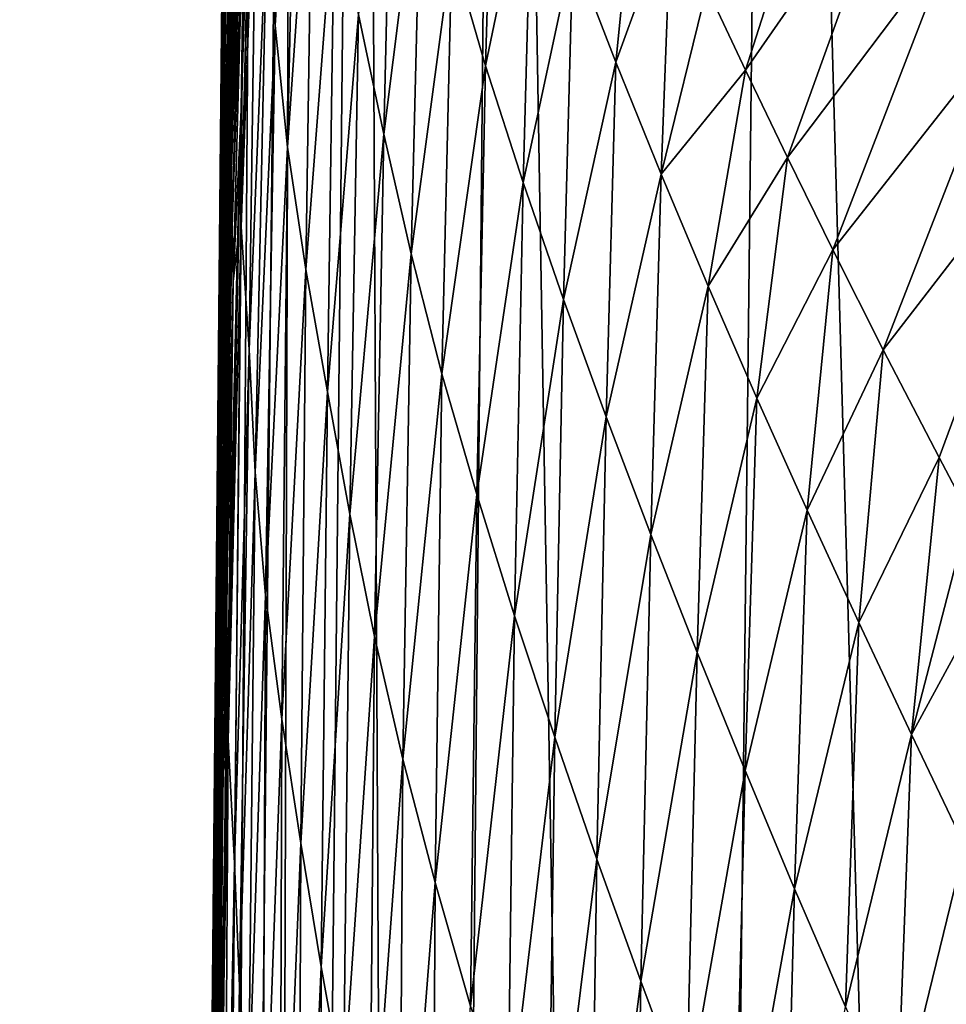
# Model space of a CAD drawing. Header units: millimetres. Extents: x -23 to 23, y 0 to 298.
# Tile 8 of 45: x -22.32 to -17.68, y 226.92 to 231.85. Entities that reach past the tile are written whole.
import ezdxf

# ---------------------------------------------------------------- set-up
doc = ezdxf.new("R2010")
doc.units = ezdxf.units.MM
doc.header["$LTSCALE"] = 105.850129
for name, color, linetype in [('11', 7, 'CONTINUOUS'), ('25', 7, 'CONTINUOUS'), ('35', 7, 'CONTINUOUS'), ('39', 7, 'CONTINUOUS'), ('40', 7, 'CONTINUOUS'), ('7', 7, 'CONTINUOUS'), ('73', 7, 'CONTINUOUS'), ('8', 7, 'CONTINUOUS')]:
    doc.layers.add(name, color=color, linetype=linetype)

msp = doc.modelspace()

# ---------------------------------------------------------------- linework, layer by layer
at = {"layer": '11', "color": 7, "linetype": 'CONTINUOUS'}
for points in [[(-17.7318, 235.6529, 163.636), (-17.2654, 235.4133, 162.9484), (-14.0878, 231.6827, 164.8526), (-17.7318, 235.6529, 163.636)], [(-15.0825, 232.2168, 165.8615), (-17.7318, 235.6529, 163.636), (-14.0878, 231.6827, 164.8526), (-15.0825, 232.2168, 165.8615)]]:
    msp.add_3dface(points, dxfattribs=at)
at = {"layer": '25', "color": 7, "linetype": 'CONTINUOUS'}
for points in [[(-21.2094, 242.0095, 0.0001), (-21.3211, 230.2094, -0.0001), (-21.4202, 219.7299, 0.0687), (-21.2094, 242.0095, 0.0001)], [(-21.4075, 221.0769, 0.1866), (-21.2094, 242.0095, 0.0001), (-21.4202, 219.7299, 0.0687), (-21.4075, 221.0769, 0.1866)], [(-21.3934, 222.5701, 0.4227), (-21.2094, 242.0095, 0.0001), (-21.4075, 221.0769, 0.1866), (-21.3934, 222.5701, 0.4227)], [(-21.3753, 224.4769, 0.8859), (-21.2094, 242.0095, 0.0001), (-21.3934, 222.5701, 0.4227), (-21.3753, 224.4769, 0.8859)], [(-21.3521, 226.9307, 1.7624), (-21.2094, 242.0095, 0.0001), (-21.3753, 224.4769, 0.8859), (-21.3521, 226.9307, 1.7624)], [(-21.3239, 229.9098, 3.3046), (-21.2094, 242.0095, 0.0001), (-21.3521, 226.9307, 1.7624), (-21.3239, 229.9098, 3.3046)], [(-21.2956, 232.9027, 5.5182), (-21.2094, 242.0095, 0.0001), (-21.3239, 229.9098, 3.3046), (-21.2956, 232.9027, 5.5182)], [(-21.433, 218.3835, 0.0029), (-21.4202, 219.7299, 0.0687), (-21.3211, 230.2094, -0.0001), (-21.433, 218.3835, 0.0029)]]:
    msp.add_3dface(points, dxfattribs=at)
at = {"layer": '35', "color": 7, "linetype": 'CONTINUOUS'}
for points in [[(-18.682, 231.5973, 25.0205), (-18.1904, 233.1329, 31.5292), (-18.8751, 232.0096, 24.771), (-18.682, 231.5973, 25.0205)], [(-17.919, 232.6953, 31.7528), (-18.1904, 233.1329, 31.5292), (-18.682, 231.5973, 25.0205), (-17.919, 232.6953, 31.7528)], [(-18.472, 231.16, 25.2797), (-17.919, 232.6953, 31.7528), (-18.682, 231.5973, 25.0205), (-18.472, 231.16, 25.2797)], [(-17.6416, 232.2588, 31.9696), (-17.919, 232.6953, 31.7528), (-18.472, 231.16, 25.2797), (-17.6416, 232.2588, 31.9696)], [(-18.2443, 230.6973, 25.5467), (-17.6416, 232.2588, 31.9696), (-18.472, 231.16, 25.2797), (-18.2443, 230.6973, 25.5467)], [(-17.3584, 231.8238, 32.1776), (-17.6416, 232.2588, 31.9696), (-18.2443, 230.6973, 25.5467), (-17.3584, 231.8238, 32.1776)], [(-17.9917, 230.1974, 25.8251), (-17.3584, 231.8238, 32.1776), (-18.2443, 230.6973, 25.5467), (-17.9917, 230.1974, 25.8251)], [(-17.0701, 231.3906, 32.3751), (-17.3584, 231.8238, 32.1776), (-17.9917, 230.1974, 25.8251), (-17.0701, 231.3906, 32.3751)], [(-17.7123, 229.6581, 26.1114), (-17.0701, 231.3906, 32.3751), (-17.9917, 230.1974, 25.8251), (-17.7123, 229.6581, 26.1114)], [(-17.5636, 229.3754, 26.255), (-17.0701, 231.3906, 32.3751), (-17.7123, 229.6581, 26.1114), (-17.5636, 229.3754, 26.255)]]:
    msp.add_3dface(points, dxfattribs=at)
at = {"layer": '39', "color": 7, "linetype": 'CONTINUOUS'}
for points in [[(-21.2176, 233.8556, 7.5394), (-21.2639, 231.9225, 5.5652), (-21.2596, 231.6584, 5.468), (-21.2176, 233.8556, 7.5394)], [(-21.2176, 233.8556, 7.5394), (-21.2596, 231.6584, 5.468), (-21.2115, 233.5731, 7.4053), (-21.2176, 233.8556, 7.5394)], [(-21.2115, 233.5731, 7.4053), (-21.2596, 231.6584, 5.468), (-21.2576, 231.3808, 5.3682), (-21.2115, 233.5731, 7.4053)], [(-21.2115, 233.5731, 7.4053), (-21.2576, 231.3808, 5.3682), (-21.2063, 233.2826, 7.2966), (-21.2115, 233.5731, 7.4053)], [(-21.2063, 233.2826, 7.2966), (-21.2576, 231.3808, 5.3682), (-21.2563, 231.0952, 5.292), (-21.2063, 233.2826, 7.2966)], [(-21.2063, 233.2826, 7.2966), (-21.2563, 231.0952, 5.292), (-21.1999, 232.9941, 7.2434), (-21.2063, 233.2826, 7.2966)], [(-21.1999, 232.9941, 7.2434), (-21.2563, 231.0952, 5.292), (-21.2538, 230.8109, 5.2674), (-21.1999, 232.9941, 7.2434)], [(-21.1999, 232.9941, 7.2434), (-21.2538, 230.8109, 5.2674), (-21.1903, 232.719, 7.2727), (-21.1999, 232.9941, 7.2434)], [(-21.1571, 233.0304, 8.0167), (-21.1903, 232.719, 7.2727), (-21.2077, 231.3993, 6.3722), (-21.1571, 233.0304, 8.0167)], [(-21.2945, 232.9432, 5.6141), (-21.3083, 231.5149, 4.436), (-21.291, 232.4934, 5.4936), (-21.2945, 232.9432, 5.6141)], [(-21.1903, 232.719, 7.2727), (-21.2538, 230.8109, 5.2674), (-21.2477, 230.5387, 5.3196), (-21.1903, 232.719, 7.2727)], [(-21.1903, 232.719, 7.2727), (-21.2477, 230.5387, 5.3196), (-21.2077, 231.3993, 6.3722), (-21.1903, 232.719, 7.2727)], [(-21.291, 232.4934, 5.4936), (-21.3083, 231.5149, 4.436), (-21.3173, 230.0006, 3.6644), (-21.291, 232.4934, 5.4936)], [(-21.291, 232.4934, 5.4936), (-21.3173, 230.0006, 3.6644), (-21.3102, 229.9037, 3.8267), (-21.291, 232.4934, 5.4936)], [(-21.2804, 232.4014, 5.6534), (-21.291, 232.4934, 5.4936), (-21.3102, 229.9037, 3.8267), (-21.2804, 232.4014, 5.6534)], [(-21.2804, 232.4014, 5.6534), (-21.3102, 229.9037, 3.8267), (-21.271, 232.172, 5.6364), (-21.2804, 232.4014, 5.6534)], [(-21.271, 232.172, 5.6364), (-21.3102, 229.9037, 3.8267), (-21.3045, 229.6791, 3.8475), (-21.271, 232.172, 5.6364)], [(-21.271, 232.172, 5.6364), (-21.3045, 229.6791, 3.8475), (-21.2639, 231.9225, 5.5652), (-21.271, 232.172, 5.6364)], [(-21.2639, 231.9225, 5.5652), (-21.3045, 229.6791, 3.8475), (-21.3007, 229.4352, 3.8187), (-21.2639, 231.9225, 5.5652)], [(-21.2639, 231.9225, 5.5652), (-21.3007, 229.4352, 3.8187), (-21.2596, 231.6584, 5.468), (-21.2639, 231.9225, 5.5652)], [(-21.2596, 231.6584, 5.468), (-21.3007, 229.4352, 3.8187), (-21.2995, 229.1779, 3.766), (-21.2596, 231.6584, 5.468)], [(-21.2596, 231.6584, 5.468), (-21.2995, 229.1779, 3.766), (-21.2576, 231.3808, 5.3682), (-21.2596, 231.6584, 5.468)], [(-21.3083, 231.5149, 4.436), (-21.3229, 229.9956, 3.3851), (-21.3173, 230.0006, 3.6644), (-21.3083, 231.5149, 4.436)], [(-21.2576, 231.3808, 5.3682), (-21.2995, 229.1779, 3.766), (-21.3001, 228.9084, 3.7107), (-21.2576, 231.3808, 5.3682)], [(-21.2576, 231.3808, 5.3682), (-21.3001, 228.9084, 3.7107), (-21.2563, 231.0952, 5.292), (-21.2576, 231.3808, 5.3682)], [(-21.2077, 231.3993, 6.3722), (-21.2477, 230.5387, 5.3196), (-21.2258, 230.7263, 5.8045), (-21.2077, 231.3993, 6.3722)], [(-21.2563, 231.0952, 5.292), (-21.3001, 228.9084, 3.7107), (-21.3013, 228.631, 3.6762), (-21.2563, 231.0952, 5.292)], [(-21.2563, 231.0952, 5.292), (-21.3013, 228.631, 3.6762), (-21.2538, 230.8109, 5.2674), (-21.2563, 231.0952, 5.292)], [(-21.2538, 230.8109, 5.2674), (-21.3013, 228.631, 3.6762), (-21.301, 228.3543, 3.6873), (-21.2538, 230.8109, 5.2674)], [(-21.2538, 230.8109, 5.2674), (-21.301, 228.3543, 3.6873), (-21.2477, 230.5387, 5.3196), (-21.2538, 230.8109, 5.2674)], [(-21.2258, 230.7263, 5.8045), (-21.2477, 230.5387, 5.3196), (-21.2696, 228.8305, 4.4809), (-21.2258, 230.7263, 5.8045)], [(-21.2477, 230.5387, 5.3196), (-21.301, 228.3543, 3.6873), (-21.2974, 228.0878, 3.7667), (-21.2477, 230.5387, 5.3196)], [(-21.2477, 230.5387, 5.3196), (-21.2974, 228.0878, 3.7667), (-21.2696, 228.8305, 4.4809), (-21.2477, 230.5387, 5.3196)], [(-21.3229, 229.9956, 3.3851), (-21.3514, 227.0038, 1.8055), (-21.3453, 227.2727, 2.2052), (-21.3229, 229.9956, 3.3851)], [(-21.3173, 230.0006, 3.6644), (-21.3229, 229.9956, 3.3851), (-21.3453, 227.2727, 2.2052), (-21.3173, 230.0006, 3.6644)], [(-21.3173, 230.0006, 3.6644), (-21.3453, 227.2727, 2.2052), (-21.3409, 227.1664, 2.3801), (-21.3173, 230.0006, 3.6644)], [(-21.3102, 229.9037, 3.8267), (-21.3173, 230.0006, 3.6644), (-21.3409, 227.1664, 2.3801), (-21.3102, 229.9037, 3.8267)], [(-21.3102, 229.9037, 3.8267), (-21.3409, 227.1664, 2.3801), (-21.3045, 229.6791, 3.8475), (-21.3102, 229.9037, 3.8267)], [(-21.3045, 229.6791, 3.8475), (-21.3409, 227.1664, 2.3801), (-21.3376, 226.9481, 2.4469), (-21.3045, 229.6791, 3.8475)], [(-21.3045, 229.6791, 3.8475), (-21.3376, 226.9481, 2.4469), (-21.3007, 229.4352, 3.8187), (-21.3045, 229.6791, 3.8475)], [(-21.3007, 229.4352, 3.8187), (-21.3376, 226.9481, 2.4469), (-21.336, 226.7117, 2.4703), (-21.3007, 229.4352, 3.8187)], [(-21.3007, 229.4352, 3.8187), (-21.336, 226.7117, 2.4703), (-21.2995, 229.1779, 3.766), (-21.3007, 229.4352, 3.8187)], [(-21.2995, 229.1779, 3.766), (-21.336, 226.7117, 2.4703), (-21.3362, 226.4638, 2.4732), (-21.2995, 229.1779, 3.766)], [(-21.2995, 229.1779, 3.766), (-21.3362, 226.4638, 2.4732), (-21.3001, 228.9084, 3.7107), (-21.2995, 229.1779, 3.766)], [(-21.3001, 228.9084, 3.7107), (-21.3362, 226.4638, 2.4732), (-21.338, 226.2051, 2.4734), (-21.3001, 228.9084, 3.7107)], [(-21.3001, 228.9084, 3.7107), (-21.338, 226.2051, 2.4734), (-21.3013, 228.631, 3.6762), (-21.3001, 228.9084, 3.7107)], [(-21.2696, 228.8305, 4.4809), (-21.2974, 228.0878, 3.7667), (-21.2829, 228.1601, 4.0973), (-21.2696, 228.8305, 4.4809)], [(-21.3013, 228.631, 3.6762), (-21.338, 226.2051, 2.4734), (-21.3399, 225.9391, 2.4903), (-21.3013, 228.631, 3.6762)], [(-21.3013, 228.631, 3.6762), (-21.3399, 225.9391, 2.4903), (-21.301, 228.3543, 3.6873), (-21.3013, 228.631, 3.6762)], [(-21.301, 228.3543, 3.6873), (-21.3399, 225.9391, 2.4903), (-21.3404, 225.6728, 2.5448), (-21.301, 228.3543, 3.6873)], [(-21.301, 228.3543, 3.6873), (-21.3404, 225.6728, 2.5448), (-21.2974, 228.0878, 3.7667), (-21.301, 228.3543, 3.6873)], [(-21.2829, 228.1601, 4.0973), (-21.2974, 228.0878, 3.7667), (-21.3197, 225.9718, 3.1062), (-21.2829, 228.1601, 4.0973)], [(-21.2974, 228.0878, 3.7667), (-21.3404, 225.6728, 2.5448), (-21.3378, 225.4147, 2.6558), (-21.2974, 228.0878, 3.7667)], [(-21.2974, 228.0878, 3.7667), (-21.3378, 225.4147, 2.6558), (-21.3197, 225.9718, 3.1062), (-21.2974, 228.0878, 3.7667)], [(-21.3514, 227.0038, 1.8055), (-21.3749, 224.5215, 0.9046), (-21.3453, 227.2727, 2.2052), (-21.3514, 227.0038, 1.8055)], [(-21.3453, 227.2727, 2.2052), (-21.3749, 224.5215, 0.9046), (-21.3742, 224.3641, 1.1468), (-21.3453, 227.2727, 2.2052)], [(-21.3453, 227.2727, 2.2052), (-21.3742, 224.3641, 1.1468), (-21.3716, 224.2449, 1.3456), (-21.3453, 227.2727, 2.2052)], [(-21.3409, 227.1664, 2.3801), (-21.3453, 227.2727, 2.2052), (-21.3716, 224.2449, 1.3456), (-21.3409, 227.1664, 2.3801)], [(-21.3409, 227.1664, 2.3801), (-21.3716, 224.2449, 1.3456), (-21.3376, 226.9481, 2.4469), (-21.3409, 227.1664, 2.3801)], [(-21.3376, 226.9481, 2.4469), (-21.3716, 224.2449, 1.3456), (-21.3697, 224.0341, 1.467), (-21.3376, 226.9481, 2.4469)], [(-21.3376, 226.9481, 2.4469), (-21.3697, 224.0341, 1.467), (-21.336, 226.7117, 2.4703), (-21.3376, 226.9481, 2.4469)]]:
    msp.add_3dface(points, dxfattribs=at)
at = {"layer": '40', "color": 7, "linetype": 'CONTINUOUS'}
for points in [[(-21.0385, 231.8207, 9.9518), (-20.9746, 234.2645, 12.2111), (-21.0784, 232.4272, 9.5339), (-21.0385, 231.8207, 9.9518)], [(-20.9221, 233.6708, 12.5964), (-20.9746, 234.2645, 12.2111), (-21.0385, 231.8207, 9.9518), (-20.9221, 233.6708, 12.5964)], [(-20.9765, 231.2116, 10.3834), (-20.9221, 233.6708, 12.5964), (-21.0385, 231.8207, 9.9518), (-20.9765, 231.2116, 10.3834)], [(-20.8471, 233.0747, 12.9961), (-20.9221, 233.6708, 12.5964), (-20.9765, 231.2116, 10.3834), (-20.8471, 233.0747, 12.9961)], [(-21.1359, 233.6212, 8.7277), (-21.1571, 233.0304, 8.0167), (-21.2074, 230.813, 6.8148), (-21.1359, 233.6212, 8.7277)], [(-21.1276, 233.0354, 9.135), (-21.1359, 233.6212, 8.7277), (-21.2074, 230.813, 6.8148), (-21.1276, 233.0354, 9.135)], [(-20.4942, 231.2769, 14.2642), (-20.4455, 233.3594, 16.6731), (-20.6203, 231.8758, 13.8298), (-20.4942, 231.2769, 14.2642)], [(-20.3047, 232.7802, 17.0705), (-20.4455, 233.3594, 16.6731), (-20.4942, 231.2769, 14.2642), (-20.3047, 232.7802, 17.0705)], [(-19.984, 231.6191, 17.8858), (-19.9333, 233.3046, 20.4491), (-20.1532, 232.2006, 17.476), (-19.984, 231.6191, 17.8858)], [(-19.7493, 232.7505, 20.8174), (-19.9333, 233.3046, 20.4491), (-19.984, 231.6191, 17.8858), (-19.7493, 232.7505, 20.8174)], [(-20.8835, 230.5991, 10.8255), (-20.8471, 233.0747, 12.9961), (-20.9765, 231.2116, 10.3834), (-20.8835, 230.5991, 10.8255)], [(-20.7409, 232.4754, 13.4069), (-20.8471, 233.0747, 12.9961), (-20.8835, 230.5991, 10.8255), (-20.7409, 232.4754, 13.4069)], [(-21.1571, 233.0304, 8.0167), (-21.2077, 231.3993, 6.3722), (-21.2074, 230.813, 6.8148), (-21.1571, 233.0304, 8.0167)], [(-21.1684, 230.198, 7.2424), (-21.1276, 233.0354, 9.135), (-21.2074, 230.813, 6.8148), (-21.1684, 230.198, 7.2424)], [(-21.0784, 232.4272, 9.5339), (-21.1276, 233.0354, 9.135), (-21.1684, 230.198, 7.2424), (-21.0784, 232.4272, 9.5339)], [(-20.3572, 230.6776, 14.7069), (-20.3047, 232.7802, 17.0705), (-20.4942, 231.2769, 14.2642), (-20.3572, 230.6776, 14.7069)], [(-20.1532, 232.2006, 17.476), (-20.3047, 232.7802, 17.0705), (-20.3572, 230.6776, 14.7069), (-20.1532, 232.2006, 17.476)], [(-19.7962, 231.0352, 18.2969), (-19.7493, 232.7505, 20.8174), (-19.984, 231.6191, 17.8858), (-19.7962, 231.0352, 18.2969)], [(-19.5473, 232.1943, 21.1867), (-19.7493, 232.7505, 20.8174), (-19.7962, 231.0352, 18.2969), (-19.5473, 232.1943, 21.1867)], [(-19.3311, 231.6364, 21.5545), (-19.2182, 232.7715, 24.3009), (-19.5473, 232.1943, 21.1867), (-19.3311, 231.6364, 21.5545)], [(-19.0537, 232.4005, 24.531), (-19.2182, 232.7715, 24.3009), (-19.3311, 231.6364, 21.5545), (-19.0537, 232.4005, 24.531)], [(-20.7763, 229.9862, 11.2794), (-20.7409, 232.4754, 13.4069), (-20.8835, 230.5991, 10.8255), (-20.7763, 229.9862, 11.2794)], [(-20.6203, 231.8758, 13.8298), (-20.7409, 232.4754, 13.4069), (-20.7763, 229.9862, 11.2794), (-20.6203, 231.8758, 13.8298)], [(-21.1379, 229.5846, 7.6876), (-21.0784, 232.4272, 9.5339), (-21.1684, 230.198, 7.2424), (-21.1379, 229.5846, 7.6876)], [(-21.0385, 231.8207, 9.9518), (-21.0784, 232.4272, 9.5339), (-21.1379, 229.5846, 7.6876), (-21.0385, 231.8207, 9.9518)], [(-19.1042, 231.077, 21.9183), (-19.0537, 232.4005, 24.531), (-19.3311, 231.6364, 21.5545), (-19.1042, 231.077, 21.9183)], [(-18.8751, 232.0096, 24.771), (-19.0537, 232.4005, 24.531), (-19.1042, 231.077, 21.9183), (-18.8751, 232.0096, 24.771)], [(-20.2021, 230.0763, 15.1541), (-20.1532, 232.2006, 17.476), (-20.3572, 230.6776, 14.7069), (-20.2021, 230.0763, 15.1541)], [(-19.984, 231.6191, 17.8858), (-20.1532, 232.2006, 17.476), (-20.2021, 230.0763, 15.1541), (-19.984, 231.6191, 17.8858)], [(-19.5934, 230.4492, 18.7064), (-19.5473, 232.1943, 21.1867), (-19.7962, 231.0352, 18.2969), (-19.5934, 230.4492, 18.7064)], [(-19.3311, 231.6364, 21.5545), (-19.5473, 232.1943, 21.1867), (-19.5934, 230.4492, 18.7064), (-19.3311, 231.6364, 21.5545)], [(-18.682, 231.5973, 25.0205), (-18.8751, 232.0096, 24.771), (-19.1042, 231.077, 21.9183), (-18.682, 231.5973, 25.0205)], [(-20.6633, 229.3742, 11.7447), (-20.6203, 231.8758, 13.8298), (-20.7763, 229.9862, 11.2794), (-20.6633, 229.3742, 11.7447)], [(-20.4942, 231.2769, 14.2642), (-20.6203, 231.8758, 13.8298), (-20.6633, 229.3742, 11.7447), (-20.4942, 231.2769, 14.2642)], [(-21.086, 228.9683, 8.1448), (-21.0385, 231.8207, 9.9518), (-21.1379, 229.5846, 7.6876), (-21.086, 228.9683, 8.1448)], [(-20.9765, 231.2116, 10.3834), (-21.0385, 231.8207, 9.9518), (-21.086, 228.9683, 8.1448), (-20.9765, 231.2116, 10.3834)], [(-20.028, 229.4724, 15.6024), (-19.984, 231.6191, 17.8858), (-20.2021, 230.0763, 15.1541), (-20.028, 229.4724, 15.6024)], [(-19.7962, 231.0352, 18.2969), (-19.984, 231.6191, 17.8858), (-20.028, 229.4724, 15.6024), (-19.7962, 231.0352, 18.2969)], [(-19.3794, 229.8615, 19.1118), (-19.3311, 231.6364, 21.5545), (-19.5934, 230.4492, 18.7064), (-19.3794, 229.8615, 19.1118)], [(-19.1042, 231.077, 21.9183), (-19.3311, 231.6364, 21.5545), (-19.3794, 229.8615, 19.1118), (-19.1042, 231.077, 21.9183)], [(-18.8686, 230.5166, 22.2756), (-18.682, 231.5973, 25.0205), (-19.1042, 231.077, 21.9183), (-18.8686, 230.5166, 22.2756)], [(-18.472, 231.16, 25.2797), (-18.682, 231.5973, 25.0205), (-18.8686, 230.5166, 22.2756), (-18.472, 231.16, 25.2797)], [(-21.2077, 231.3993, 6.3722), (-21.2258, 230.7263, 5.8045), (-21.2734, 228.244, 4.9486), (-21.2077, 231.3993, 6.3722)], [(-21.2074, 230.813, 6.8148), (-21.2077, 231.3993, 6.3722), (-21.2734, 228.244, 4.9486), (-21.2074, 230.813, 6.8148)], [(-20.5395, 228.762, 12.2182), (-20.4942, 231.2769, 14.2642), (-20.6633, 229.3742, 11.7447), (-20.5395, 228.762, 12.2182)], [(-20.3572, 230.6776, 14.7069), (-20.4942, 231.2769, 14.2642), (-20.5395, 228.762, 12.2182), (-20.3572, 230.6776, 14.7069)], [(-21.0044, 228.3483, 8.6113), (-20.9765, 231.2116, 10.3834), (-21.086, 228.9683, 8.1448), (-21.0044, 228.3483, 8.6113)], [(-20.8835, 230.5991, 10.8255), (-20.9765, 231.2116, 10.3834), (-21.0044, 228.3483, 8.6113), (-20.8835, 230.5991, 10.8255)], [(-18.6249, 229.9555, 22.6237), (-18.472, 231.16, 25.2797), (-18.8686, 230.5166, 22.2756), (-18.6249, 229.9555, 22.6237)], [(-18.2443, 230.6973, 25.5467), (-18.472, 231.16, 25.2797), (-18.6249, 229.9555, 22.6237), (-18.2443, 230.6973, 25.5467)], [(-19.1562, 229.2724, 19.5105), (-19.1042, 231.077, 21.9183), (-19.3794, 229.8615, 19.1118), (-19.1562, 229.2724, 19.5105)], [(-18.8686, 230.5166, 22.2756), (-19.1042, 231.077, 21.9183), (-19.1562, 229.2724, 19.5105), (-18.8686, 230.5166, 22.2756)], [(-19.8385, 228.8661, 16.0493), (-19.7962, 231.0352, 18.2969), (-20.028, 229.4724, 15.6024), (-19.8385, 228.8661, 16.0493)], [(-19.5934, 230.4492, 18.7064), (-19.7962, 231.0352, 18.2969), (-19.8385, 228.8661, 16.0493), (-19.5934, 230.4492, 18.7064)], [(-21.2416, 227.6273, 5.3994), (-21.2074, 230.813, 6.8148), (-21.2734, 228.244, 4.9486), (-21.2416, 227.6273, 5.3994)], [(-21.1684, 230.198, 7.2424), (-21.2074, 230.813, 6.8148), (-21.2416, 227.6273, 5.3994), (-21.1684, 230.198, 7.2424)], [(-21.2258, 230.7263, 5.8045), (-21.2696, 228.8305, 4.4809), (-21.2734, 228.244, 4.9486), (-21.2258, 230.7263, 5.8045)], [(-20.3976, 228.1476, 12.696), (-20.3572, 230.6776, 14.7069), (-20.5395, 228.762, 12.2182), (-20.3976, 228.1476, 12.696)], [(-20.2021, 230.0763, 15.1541), (-20.3572, 230.6776, 14.7069), (-20.3976, 228.1476, 12.696), (-20.2021, 230.0763, 15.1541)], [(-18.3732, 229.3941, 22.96), (-18.2443, 230.6973, 25.5467), (-18.6249, 229.9555, 22.6237), (-18.3732, 229.3941, 22.96)], [(-17.9917, 230.1974, 25.8251), (-18.2443, 230.6973, 25.5467), (-18.3732, 229.3941, 22.96), (-17.9917, 230.1974, 25.8251)], [(-20.9088, 227.7278, 9.0887), (-20.8835, 230.5991, 10.8255), (-21.0044, 228.3483, 8.6113), (-20.9088, 227.7278, 9.0887)], [(-20.7763, 229.9862, 11.2794), (-20.8835, 230.5991, 10.8255), (-20.9088, 227.7278, 9.0887), (-20.7763, 229.9862, 11.2794)], [(-18.9243, 228.6821, 19.8996), (-18.8686, 230.5166, 22.2756), (-19.1562, 229.2724, 19.5105), (-18.9243, 228.6821, 19.8996)], [(-18.6249, 229.9555, 22.6237), (-18.8686, 230.5166, 22.2756), (-18.9243, 228.6821, 19.8996), (-18.6249, 229.9555, 22.6237)], [(-19.6374, 228.2579, 16.492), (-19.5934, 230.4492, 18.7064), (-19.8385, 228.8661, 16.0493), (-19.6374, 228.2579, 16.492)], [(-19.3794, 229.8615, 19.1118), (-19.5934, 230.4492, 18.7064), (-19.6374, 228.2579, 16.492), (-19.3794, 229.8615, 19.1118)], [(-21.2168, 227.012, 5.8651), (-21.1684, 230.198, 7.2424), (-21.2416, 227.6273, 5.3994), (-21.2168, 227.012, 5.8651)], [(-21.1379, 229.5846, 7.6876), (-21.1684, 230.198, 7.2424), (-21.2168, 227.012, 5.8651), (-21.1379, 229.5846, 7.6876)], [(-18.1142, 228.8327, 23.282), (-17.9917, 230.1974, 25.8251), (-18.3732, 229.3941, 22.96), (-18.1142, 228.8327, 23.282)], [(-17.7123, 229.6581, 26.1114), (-17.9917, 230.1974, 25.8251), (-18.1142, 228.8327, 23.282), (-17.7123, 229.6581, 26.1114)], [(-20.2366, 227.5306, 13.1748), (-20.2021, 230.0763, 15.1541), (-20.3976, 228.1476, 12.696), (-20.2366, 227.5306, 13.1748)], [(-20.028, 229.4724, 15.6024), (-20.2021, 230.0763, 15.1541), (-20.2366, 227.5306, 13.1748), (-20.028, 229.4724, 15.6024)], [(-20.8074, 227.1085, 9.5768), (-20.7763, 229.9862, 11.2794), (-20.9088, 227.7278, 9.0887), (-20.8074, 227.1085, 9.5768)], [(-20.6633, 229.3742, 11.7447), (-20.7763, 229.9862, 11.2794), (-20.8074, 227.1085, 9.5768), (-20.6633, 229.3742, 11.7447)], [(-18.6839, 228.0911, 20.2764), (-18.6249, 229.9555, 22.6237), (-18.9243, 228.6821, 19.8996), (-18.6839, 228.0911, 20.2764)], [(-18.3732, 229.3941, 22.96), (-18.6249, 229.9555, 22.6237), (-18.6839, 228.0911, 20.2764), (-18.3732, 229.3941, 22.96)], [(-19.4267, 227.648, 16.9278), (-19.3794, 229.8615, 19.1118), (-19.6374, 228.2579, 16.492), (-19.4267, 227.648, 16.9278)], [(-19.1562, 229.2724, 19.5105), (-19.3794, 229.8615, 19.1118), (-19.4267, 227.648, 16.9278), (-19.1562, 229.2724, 19.5105)], [(-17.8496, 228.2722, 23.5873), (-17.7123, 229.6581, 26.1114), (-18.1142, 228.8327, 23.282), (-17.8496, 228.2722, 23.5873)], [(-17.5636, 229.3754, 26.255), (-17.7123, 229.6581, 26.1114), (-17.8496, 228.2722, 23.5873), (-17.5636, 229.3754, 26.255)], [(-21.1719, 226.3931, 6.3403), (-21.1379, 229.5846, 7.6876), (-21.2168, 227.012, 5.8651), (-21.1719, 226.3931, 6.3403)], [(-21.086, 228.9683, 8.1448), (-21.1379, 229.5846, 7.6876), (-21.1719, 226.3931, 6.3403), (-21.086, 228.9683, 8.1448)], [(-20.0601, 226.9111, 13.652), (-20.028, 229.4724, 15.6024), (-20.2366, 227.5306, 13.1748), (-20.0601, 226.9111, 13.652)], [(-19.8385, 228.8661, 16.0493), (-20.028, 229.4724, 15.6024), (-20.0601, 226.9111, 13.652), (-19.8385, 228.8661, 16.0493)], [(-18.4355, 227.4997, 20.6383), (-18.3732, 229.3941, 22.96), (-18.6839, 228.0911, 20.2764), (-18.4355, 227.4997, 20.6383)], [(-18.1142, 228.8327, 23.282), (-18.3732, 229.3941, 22.96), (-18.4355, 227.4997, 20.6383), (-18.1142, 228.8327, 23.282)], [(-20.6952, 226.489, 10.0725), (-20.6633, 229.3742, 11.7447), (-20.8074, 227.1085, 9.5768), (-20.6952, 226.489, 10.0725)], [(-20.5395, 228.762, 12.2182), (-20.6633, 229.3742, 11.7447), (-20.6952, 226.489, 10.0725), (-20.5395, 228.762, 12.2182)], [(-17.4086, 229.0831, 26.3985), (-17.5636, 229.3754, 26.255), (-17.8496, 228.2722, 23.5873), (-17.4086, 229.0831, 26.3985)], [(-19.2068, 227.0367, 17.3539), (-19.1562, 229.2724, 19.5105), (-19.4267, 227.648, 16.9278), (-19.2068, 227.0367, 17.3539)], [(-18.9243, 228.6821, 19.8996), (-19.1562, 229.2724, 19.5105), (-19.2068, 227.0367, 17.3539), (-18.9243, 228.6821, 19.8996)], [(-17.5826, 227.7133, 23.8734), (-17.4086, 229.0831, 26.3985), (-17.8496, 228.2722, 23.5873), (-17.5826, 227.7133, 23.8734)], [(-21.0996, 225.7701, 6.8226), (-21.086, 228.9683, 8.1448), (-21.1719, 226.3931, 6.3403), (-21.0996, 225.7701, 6.8226)], [(-21.0044, 228.3483, 8.6113), (-21.086, 228.9683, 8.1448), (-21.0996, 225.7701, 6.8226), (-21.0044, 228.3483, 8.6113)], [(-19.8719, 226.2895, 14.1252), (-19.8385, 228.8661, 16.0493), (-20.0601, 226.9111, 13.652), (-19.8719, 226.2895, 14.1252)], [(-19.6374, 228.2579, 16.492), (-19.8385, 228.8661, 16.0493), (-19.8719, 226.2895, 14.1252), (-19.6374, 228.2579, 16.492)], [(-21.2696, 228.8305, 4.4809), (-21.2829, 228.1601, 4.0973), (-21.323, 225.3884, 3.5938), (-21.2696, 228.8305, 4.4809)], [(-21.2734, 228.244, 4.9486), (-21.2696, 228.8305, 4.4809), (-21.323, 225.3884, 3.5938), (-21.2734, 228.244, 4.9486)], [(-18.1809, 226.9086, 20.9825), (-18.1142, 228.8327, 23.282), (-18.4355, 227.4997, 20.6383), (-18.1809, 226.9086, 20.9825)], [(-17.8496, 228.2722, 23.5873), (-18.1142, 228.8327, 23.282), (-18.1809, 226.9086, 20.9825), (-17.8496, 228.2722, 23.5873)], [(-20.5652, 225.8674, 10.5721), (-20.5395, 228.762, 12.2182), (-20.6952, 226.489, 10.0725), (-20.5652, 225.8674, 10.5721)], [(-20.3976, 228.1476, 12.696), (-20.5395, 228.762, 12.2182), (-20.5652, 225.8674, 10.5721), (-20.3976, 228.1476, 12.696)], [(-18.978, 226.4243, 17.7675), (-18.9243, 228.6821, 19.8996), (-19.2068, 227.0367, 17.3539), (-18.978, 226.4243, 17.7675)], [(-18.6839, 228.0911, 20.2764), (-18.9243, 228.6821, 19.8996), (-18.978, 226.4243, 17.7675), (-18.6839, 228.0911, 20.2764)], [(-21.0138, 225.1466, 7.3143), (-21.0044, 228.3483, 8.6113), (-21.0996, 225.7701, 6.8226), (-21.0138, 225.1466, 7.3143)], [(-20.9088, 227.7278, 9.0887), (-21.0044, 228.3483, 8.6113), (-21.0138, 225.1466, 7.3143), (-20.9088, 227.7278, 9.0887)], [(-19.6736, 225.6661, 14.5914), (-19.6374, 228.2579, 16.492), (-19.8719, 226.2895, 14.1252), (-19.6736, 225.6661, 14.5914)], [(-19.4267, 227.648, 16.9278), (-19.6374, 228.2579, 16.492), (-19.6736, 225.6661, 14.5914), (-19.4267, 227.648, 16.9278)], [(-17.9234, 226.3187, 21.3068), (-17.8496, 228.2722, 23.5873), (-18.1809, 226.9086, 20.9825), (-17.9234, 226.3187, 21.3068)], [(-17.5826, 227.7133, 23.8734), (-17.8496, 228.2722, 23.5873), (-17.9234, 226.3187, 21.3068), (-17.5826, 227.7133, 23.8734)], [(-21.2951, 224.774, 4.0612), (-21.2734, 228.244, 4.9486), (-21.323, 225.3884, 3.5938), (-21.2951, 224.774, 4.0612)], [(-21.2416, 227.6273, 5.3994), (-21.2734, 228.244, 4.9486), (-21.2951, 224.774, 4.0612), (-21.2416, 227.6273, 5.3994)], [(-21.2829, 228.1601, 4.0973), (-21.3197, 225.9718, 3.1062), (-21.323, 225.3884, 3.5938), (-21.2829, 228.1601, 4.0973)], [(-20.4167, 225.243, 11.0725), (-20.3976, 228.1476, 12.696), (-20.5652, 225.8674, 10.5721), (-20.4167, 225.243, 11.0725)], [(-20.2366, 227.5306, 13.1748), (-20.3976, 228.1476, 12.696), (-20.4167, 225.243, 11.0725), (-20.2366, 227.5306, 13.1748)], [(-18.7406, 225.8111, 18.1658), (-18.6839, 228.0911, 20.2764), (-18.978, 226.4243, 17.7675), (-18.7406, 225.8111, 18.1658)], [(-18.4355, 227.4997, 20.6383), (-18.6839, 228.0911, 20.2764), (-18.7406, 225.8111, 18.1658), (-18.4355, 227.4997, 20.6383)], [(-20.922, 224.5243, 7.8155), (-20.9088, 227.7278, 9.0887), (-21.0138, 225.1466, 7.3143), (-20.922, 224.5243, 7.8155)], [(-20.8074, 227.1085, 9.5768), (-20.9088, 227.7278, 9.0887), (-20.922, 224.5243, 7.8155), (-20.8074, 227.1085, 9.5768)], [(-17.6672, 225.7309, 21.609), (-17.5826, 227.7133, 23.8734), (-17.9234, 226.3187, 21.3068), (-17.6672, 225.7309, 21.609)], [(-21.272, 224.1603, 4.5394), (-21.2416, 227.6273, 5.3994), (-21.2951, 224.774, 4.0612), (-21.272, 224.1603, 4.5394)], [(-21.2168, 227.012, 5.8651), (-21.2416, 227.6273, 5.3994), (-21.272, 224.1603, 4.5394), (-21.2168, 227.012, 5.8651)], [(-19.4659, 225.0411, 15.0481), (-19.4267, 227.648, 16.9278), (-19.6736, 225.6661, 14.5914), (-19.4659, 225.0411, 15.0481)], [(-19.2068, 227.0367, 17.3539), (-19.4267, 227.648, 16.9278), (-19.4659, 225.0411, 15.0481), (-19.2068, 227.0367, 17.3539)], [(-20.2529, 224.6162, 11.5711), (-20.2366, 227.5306, 13.1748), (-20.4167, 225.243, 11.0725), (-20.2529, 224.6162, 11.5711)], [(-20.0601, 226.9111, 13.652), (-20.2366, 227.5306, 13.1748), (-20.2529, 224.6162, 11.5711), (-20.0601, 226.9111, 13.652)], [(-18.4965, 225.1978, 18.5461), (-18.4355, 227.4997, 20.6383), (-18.7406, 225.8111, 18.1658), (-18.4965, 225.1978, 18.5461)], [(-18.1809, 226.9086, 20.9825), (-18.4355, 227.4997, 20.6383), (-18.4965, 225.1978, 18.5461), (-18.1809, 226.9086, 20.9825)], [(-20.8196, 223.9019, 8.3233), (-20.8074, 227.1085, 9.5768), (-20.922, 224.5243, 7.8155), (-20.8196, 223.9019, 8.3233)], [(-20.6952, 226.489, 10.0725), (-20.8074, 227.1085, 9.5768), (-20.8196, 223.9019, 8.3233), (-20.6952, 226.489, 10.0725)], [(-19.2488, 224.4147, 15.4923), (-19.2068, 227.0367, 17.3539), (-19.4659, 225.0411, 15.0481), (-19.2488, 224.4147, 15.4923)], [(-18.978, 226.4243, 17.7675), (-19.2068, 227.0367, 17.3539), (-19.2488, 224.4147, 15.4923), (-18.978, 226.4243, 17.7675)], [(-21.2308, 223.5423, 5.0237), (-21.2168, 227.012, 5.8651), (-21.272, 224.1603, 4.5394), (-21.2308, 223.5423, 5.0237)], [(-21.1719, 226.3931, 6.3403), (-21.2168, 227.012, 5.8651), (-21.2308, 223.5423, 5.0237), (-21.1719, 226.3931, 6.3403)]]:
    msp.add_3dface(points, dxfattribs=at)
at = {"layer": '7', "color": 7, "linetype": 'CONTINUOUS'}
for points in [[(-21.5596, 193.7678, -3.6047), (-21.1755, 242.0104, -1.3139), (-21.1049, 242.0121, -2.2556), (-21.5596, 193.7678, -3.6047)], [(-21.4371, 193.7678, -4.8589), (-21.5596, 193.7678, -3.6047), (-21.1049, 242.0121, -2.2556), (-21.4371, 193.7678, -4.8589)], [(-21.0914, 193.7678, -6.7901), (-21.4371, 193.7678, -4.8589), (-20.9426, 242.0144, -3.5348), (-21.0914, 193.7678, -6.7901)], [(-20.9426, 242.0144, -3.5348), (-21.4371, 193.7678, -4.8589), (-21.1049, 242.0121, -2.2556), (-20.9426, 242.0144, -3.5348)], [(-20.3572, 193.7678, -9.2532), (-21.0914, 193.7678, -6.7901), (-20.5961, 242.0176, -5.249), (-20.3572, 193.7678, -9.2532)], [(-20.5961, 242.0176, -5.249), (-21.0914, 193.7678, -6.7901), (-20.9426, 242.0144, -3.5348), (-20.5961, 242.0176, -5.249)], [(-19.9004, 242.0213, -7.5139), (-20.3572, 193.7678, -9.2532), (-20.5961, 242.0176, -5.249), (-19.9004, 242.0213, -7.5139)], [(-19.079, 193.7678, -12.0109), (-20.3572, 193.7678, -9.2532), (-19.9004, 242.0213, -7.5139), (-19.079, 193.7678, -12.0109)], [(-18.5345, 242.0254, -10.4761), (-19.079, 193.7678, -12.0109), (-19.9004, 242.0213, -7.5139), (-18.5345, 242.0254, -10.4761)], [(-17.1869, 193.7678, -14.7573), (-19.079, 193.7678, -12.0109), (-18.5345, 242.0254, -10.4761), (-17.1869, 193.7678, -14.7573)], [(-16.3847, 242.0279, -13.6127), (-17.1869, 193.7678, -14.7573), (-18.5345, 242.0254, -10.4761), (-16.3847, 242.0279, -13.6127)]]:
    msp.add_3dface(points, dxfattribs=at)
at = {"layer": '73', "color": 7, "linetype": 'CONTINUOUS'}
for points in [[(-21.2956, 232.9027, 5.5182), (-21.3083, 231.5149, 4.436), (-21.2945, 232.9432, 5.6141), (-21.2956, 232.9027, 5.5182)], [(-21.2956, 232.9027, 5.5182), (-21.3239, 229.9098, 3.3046), (-21.3083, 231.5149, 4.436), (-21.2956, 232.9027, 5.5182)], [(-21.3239, 229.9098, 3.3046), (-21.3229, 229.9956, 3.3851), (-21.3083, 231.5149, 4.436), (-21.3239, 229.9098, 3.3046)], [(-21.3239, 229.9098, 3.3046), (-21.3514, 227.0038, 1.8055), (-21.3229, 229.9956, 3.3851), (-21.3239, 229.9098, 3.3046)], [(-21.3239, 229.9098, 3.3046), (-21.3521, 226.9307, 1.7624), (-21.3514, 227.0038, 1.8055), (-21.3239, 229.9098, 3.3046)], [(-21.3521, 226.9307, 1.7624), (-21.3749, 224.5215, 0.9046), (-21.3514, 227.0038, 1.8055), (-21.3521, 226.9307, 1.7624)], [(-21.3521, 226.9307, 1.7624), (-21.3753, 224.4769, 0.8859), (-21.3749, 224.5215, 0.9046), (-21.3521, 226.9307, 1.7624)]]:
    msp.add_3dface(points, dxfattribs=at)
at = {"layer": '8', "color": 7, "linetype": 'CONTINUOUS'}
for points in [[(-21.1755, 242.0104, -1.3139), (-21.5596, 193.7678, -3.6047), (-22.3175, 121.0052, -2.9055), (-21.1755, 242.0104, -1.3139)], [(-21.1755, 242.0104, -1.3139), (-22.3175, 121.0052, -2.9055), (-21.2011, 242.0096, -0.647), (-21.1755, 242.0104, -1.3139)], [(-21.2011, 242.0096, -0.647), (-22.3175, 121.0052, -2.9055), (-21.4338, 218.3002), (-21.2011, 242.0096, -0.647)], [(-21.3211, 230.2094, -0.0001), (-21.2011, 242.0096, -0.647), (-21.4338, 218.3002), (-21.3211, 230.2094, -0.0001)], [(-21.2094, 242.0095, 0.0001), (-21.2011, 242.0096, -0.647), (-21.3211, 230.2094, -0.0001), (-21.2094, 242.0095, 0.0001)], [(-21.433, 218.3835, 0.0029), (-21.3211, 230.2094, -0.0001), (-21.4338, 218.3002), (-21.433, 218.3835, 0.0029)]]:
    msp.add_3dface(points, dxfattribs=at)

doc.saveas('drawing.dxf')
